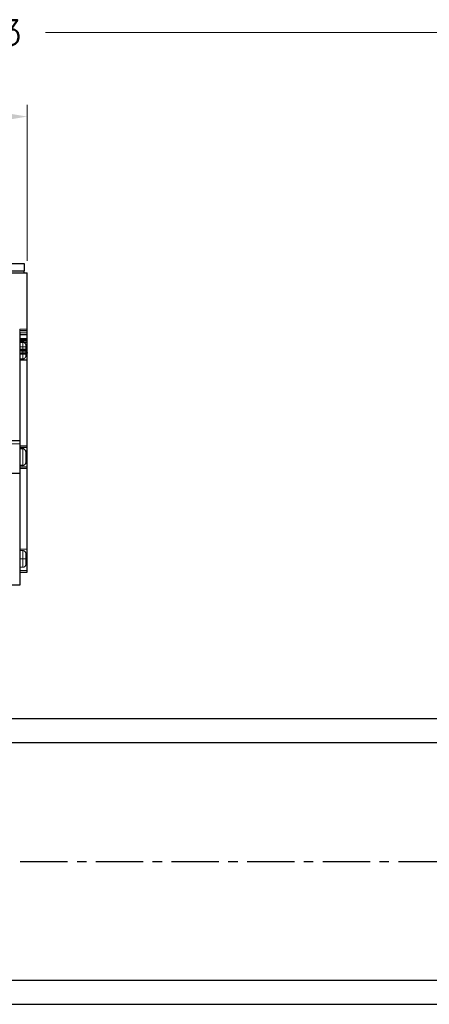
# Model space of a CAD drawing. Extents: x 47048 to 48733, y 10397 to 11585.
# Tile 5 of 25: x 47631 to 47769, y 10777 to 11108. Entities that reach past the tile are written whole.
import ezdxf

# ---------------------------------------------------------------- set-up
doc = ezdxf.new("R2010")
doc.units = 0
doc.header["$LTSCALE"] = 25.4
for name, pattern in [('CENTER', [2, 1.25, -0.25, 0.25, -0.25]), ('DASHED', [0.75, 0.5, -0.25]), ('DASHEDBIDOT', [12.4, 3, -3, 0.2, -3, 0.2, -3])]:
    doc.linetypes.add(name, pattern=pattern)
doc.layers.get('0').update_dxf_attribs({"linetype": 'CONTINUOUS'})
doc.layers.get('Defpoints').update_dxf_attribs({"linetype": 'CONTINUOUS'})
doc.layers.add('ATA-CENTER', color=133, linetype='CENTER')
doc.layers.add('ATA-DIM', color=252, linetype='CONTINUOUS', lineweight=25)
doc.layers.add('Layer0000', color=7, linetype='CONTINUOUS', lineweight=25)
doc.styles.get("Standard").update_dxf_attribs({"font": 'simplex.shx'})
doc.dimstyles.new('ata_A1', dxfattribs={"dimtxt": 4.2, "dimasz": 4.2, "dimexe": 2, "dimexo": 2, "dimgap": 2, "dimtad": 0, "dimtih": 1, "dimtoh": 1, "dimdec": 6, "dimdsep": 46, "dimtxsty": 'Standard', "dimcen": 0, "dimclrd": 252, "dimclre": 252, "dimclrt": 4, "dimadec": 6, "dimazin": 2, "dimtfac": 1, "dimtdec": 6, "dimtofl": 0, "dimtmove": 0, "dimatfit": 3, "dimfxl": 0, "dimtolj": 1, "dimtzin": 0, "dimlwd": 0, "dimlwe": 0, "dimarcsym": 0})

# ---------------------------------------------------------------- blocks, each defined once
blk = doc.blocks.new('*D19542')
at = {"layer": 'ATA-DIM', "color": 252, "lineweight": 0}
for p, q in [((47208.04, 11010), (47208.04, 11107.25)), ((47921.04, 10886), (47921.04, 11107.25)), ((47216.44, 11103.25), (47589.08, 11103.25)), ((47912.64, 11103.25), (47640, 11103.25))]:
    blk.add_line(p, q, dxfattribs=at)
at = {"layer": 'ATA-DIM', "color": 252}
for points in [[(47216.44, 11104.65), (47216.44, 11101.85), (47208.04, 11103.25)], [(47912.64, 11101.85), (47912.64, 11104.65), (47921.04, 11103.25)]]:
    blk.add_solid(points, dxfattribs=at)
at = {"layer": 'Defpoints', "color": 0}
for p in [(47921.04, 11103.25), (47208.04, 11006), (47921.04, 10882)]:
    blk.add_point(p, dxfattribs=at)
at = {"layer": 'ATA-DIM', "color": 4, "ltscale": 0.2, "insert": (47593.08, 11107.45), "char_height": 8.4, "attachment_point": 1}
blk.add_mtext('\\A1;   713', dxfattribs=at)
blk = doc.blocks.new('*D19559')
at = {"layer": 'ATA-DIM', "color": 252, "lineweight": 0}
for p, q in [((47208.04, 11035), (47208.04, 11079.02)), ((47633.84, 11026.5), (47633.84, 11079.02)), ((47216.44, 11075.02), (47400.14, 11075.02)), ((47625.44, 11075.02), (47441.74, 11075.02))]:
    blk.add_line(p, q, dxfattribs=at)
at = {"layer": 'ATA-DIM', "color": 252}
for points in [[(47216.44, 11076.42), (47216.44, 11073.62), (47208.04, 11075.02)], [(47625.44, 11073.62), (47625.44, 11076.42), (47633.84, 11075.02)]]:
    blk.add_solid(points, dxfattribs=at)
at = {"layer": 'Defpoints', "color": 0}
for p in [(47633.84, 11075.02), (47208.04, 11031), (47633.84, 11022.5)]:
    blk.add_point(p, dxfattribs=at)
at = {"layer": 'ATA-DIM', "color": 4, "ltscale": 0.2, "insert": (47420.94, 11075.02), "char_height": 8.4, "attachment_point": 5}
blk.add_mtext('\\A1;425.8', dxfattribs=at)
blk = doc.blocks.new('*D19558')
at = {"layer": 'ATA-DIM', "color": 252, "lineweight": 0}
for p, q in [((47208.04, 11010), (47208.04, 11107.25)), ((47921.04, 10886), (47921.04, 11107.25)), ((47216.44, 11103.25), (47589.08, 11103.25)), ((47912.64, 11103.25), (47640, 11103.25))]:
    blk.add_line(p, q, dxfattribs=at)
at = {"layer": 'ATA-DIM', "color": 252}
for points in [[(47216.44, 11104.65), (47216.44, 11101.85), (47208.04, 11103.25)], [(47912.64, 11101.85), (47912.64, 11104.65), (47921.04, 11103.25)]]:
    blk.add_solid(points, dxfattribs=at)
at = {"layer": 'Defpoints', "color": 0}
for p in [(47921.04, 11103.25), (47208.04, 11006), (47921.04, 10882)]:
    blk.add_point(p, dxfattribs=at)
at = {"layer": 'ATA-DIM', "color": 4, "ltscale": 0.2, "insert": (47593.08, 11107.45), "char_height": 8.4, "attachment_point": 1}
blk.add_mtext('\\A1;   713', dxfattribs=at)

msp = doc.modelspace()

# ---------------------------------------------------------------- linework, layer by layer
for p, q in [((47834.0396631, 10872.503029), (47364.0396631, 10872.503029)), ((47364.0396631, 10864.503029), (47834.0396631, 10864.503029)), ((47834.0396631, 10784.503029), (47364.0396631, 10784.503029)), ((47364.0396631, 10776.503029), (47834.0396631, 10776.503029))]:
    msp.add_line(p, q)
at = {"layer": 'ATA-CENTER', "ltscale": 0.5}
msp.add_line((47225.0960349, 10824.503029), (48285.1200327, 10824.503029), dxfattribs=at)
at = {"layer": 'Layer0000', "color": 7, "linetype": 'Continuous', "lineweight": 25}
for p, q in [((47632.8896631, 11025.503029), (47594.7896631, 11025.503029)), ((47632.8896631, 11023.203029), (47632.8896631, 11025.503029)), ((47593.8396631, 11022.503029), (47633.8396631, 11022.503029)), ((47594.7896631, 11023.203029), (47632.8896631, 11023.203029)), ((47632.8396631, 11022.503029), (47632.8396631, 11023.203029)), ((47633.8396631, 11002.4786171), (47633.8396631, 11022.503029)), ((47631.3396631, 11002.4786171), (47631.3396631, 10996.2704372)), ((47633.8396631, 11001.7786171), (47633.8396631, 11002.4786171)), ((47631.3396631, 11001.7786171), (47633.8396631, 11001.7786171)), ((47631.3396631, 11000.0384557), (47633.8396631, 11000.0384557)), ((47631.3396631, 10999.1495548), (47632.3632983, 10999.1495548)), ((47633.8396631, 11000.4423688), (47633.8396631, 11001.7786171)), ((47633.8396631, 11000.0384557), (47633.8396631, 11000.4423688)), ((47633.8396631, 10999.672144), (47633.8396631, 11000.0384557)), ((47633.8396631, 10999.0031302), (47633.8396631, 10999.672144)), ((47631.3396631, 10996.8243461), (47633.8396631, 10996.8243461)), ((47631.3396631, 10996.2704372), (47633.8396631, 10996.2704372)), ((47633.8396631, 10997.593276), (47633.8396631, 10999.0031302)), ((47633.8396631, 10996.8243461), (47633.8396631, 10997.593276)), ((47633.8396631, 10996.7665846), (47633.8396631, 10996.8243461)), ((47633.8396631, 10996.3580813), (47633.8396631, 10996.7665846)), ((47633.8396631, 10996.2704372), (47633.8396631, 10996.3580813)), ((47633.8396631, 10995.6918056), (47633.8396631, 10996.2704372)), ((47631.3396631, 10995.4603503), (47631.3396631, 10993.9959609)), ((47633.8396631, 10995.4603503), (47631.3396631, 10995.4603503)), ((47631.3396631, 10993.9959609), (47631.3396631, 10967.6415832)), ((47633.8396631, 10995.6918056), (47633.8396631, 10995.4603503)), ((47633.8396631, 10993.2687867), (47633.8396631, 10995.4603503)), ((47633.8396631, 10964.3019207), (47633.8396631, 10993.2687867)), ((47631.3396631, 10966.003029), (47588.8396631, 10966.003029)), ((47631.3396631, 10967.6415832), (47631.3396631, 10966.003029)), ((47631.3396631, 10966.003029), (47631.3396631, 10965.003029)), ((47631.3396631, 10965.003029), (47631.3396631, 10956.003029)), ((47633.8396631, 10963.753029), (47631.3396631, 10963.753029)), ((47632.3632983, 10963.303029), (47631.3396631, 10963.303029)), ((47633.8396631, 10963.753029), (47633.8396631, 10964.3019207)), ((47633.8396631, 10957.253029), (47633.8396631, 10963.753029)), ((47632.3632983, 10957.703029), (47631.3396631, 10957.703029)), ((47631.3396631, 10957.253029), (47633.8396631, 10957.253029)), ((47631.3396631, 10956.003029), (47631.3396631, 10955.003029)), ((47633.8396631, 10956.7041372), (47633.8396631, 10957.253029)), ((47633.8396631, 10921.8392097), (47633.8396631, 10956.7041372)), ((47631.3396631, 10955.003029), (47588.8396631, 10955.003029)), ((47631.3396631, 10955.003029), (47631.3396631, 10953.3644747)), ((47631.3396631, 10953.3644747), (47631.3396631, 10921.6534338)), ((47631.3396631, 10921.8368135), (47633.8396631, 10921.8368135)), ((47631.3396631, 10921.6534338), (47631.3396631, 10919.6863657)), ((47631.3396631, 10919.6863657), (47631.3396631, 10918.503029)), ((47633.8396631, 10921.8368135), (47633.8396631, 10921.8392097)), ((47631.3396631, 10917.503029), (47588.8396631, 10917.503029)), ((47631.3396631, 10918.503029), (47631.3396631, 10917.503029))]:
    msp.add_line(p, q, dxfattribs=at)
at = {"layer": 'Layer0000', "color": 7, "linetype": 'DASHED', "lineweight": 18}
for p, q in [((47631.3396631, 11003.5675239), (47633.8396631, 11003.5675239)), ((47631.3396631, 11003.5675239), (47633.8396631, 11003.5675239)), ((47631.3396631, 11003.128184), (47631.3396631, 11003.5675239)), ((47631.3396631, 11003.4844953), (47631.3396631, 11003.5675239)), ((47631.3396631, 11001.8426233), (47631.3396631, 11003.4844953)), ((47631.3396631, 11000.4423688), (47631.3396631, 11003.128184)), ((47631.3396631, 11001.7786171), (47631.3396631, 11002.4786171)), ((47631.3396631, 11001.7786171), (47631.3396631, 11001.8426233)), ((47631.3396631, 11000.003029), (47631.3396631, 11000.4423688)), ((47631.3396631, 10999.523029), (47631.3396631, 11000.0384557)), ((47631.3396631, 10999.672144), (47631.3396631, 11000.0384557)), ((47631.3396631, 11000.003029), (47633.8396631, 11000.003029)), ((47631.3396631, 10999.0031302), (47631.3396631, 10999.672144)), ((47631.3396631, 10999.523029), (47633.8396631, 10999.523029)), ((47631.3396631, 10997.593276), (47631.3396631, 10999.0031302)), ((47631.3396631, 10993.099555), (47631.3396631, 10997.593276)), ((47631.3396631, 10996.5156878), (47631.3396631, 10996.8243461)), ((47631.3396631, 10996.7665846), (47631.3396631, 10996.8243461)), ((47631.3396631, 10996.3580816), (47631.3396631, 10996.7665846)), ((47631.3396631, 10995.1058337), (47631.3396631, 10996.5156878)), ((47631.3396631, 10996.2704372), (47631.3396631, 10996.3580816)), ((47633.8396631, 10996.2704372), (47631.3396631, 10996.2704372)), ((47631.3396631, 10995.4603503), (47631.3396631, 10993.2687866)), ((47631.3396631, 10995.4603503), (47633.8396631, 10995.4603503)), ((47631.3396631, 10993.0995548), (47631.3396631, 10995.1058337)), ((47631.3396631, 10993.5495548), (47632.3632983, 10993.5495548)), ((47631.3396631, 10993.2687866), (47631.3396631, 10964.3019207)), ((47631.3396631, 10993.099555), (47633.8396631, 10993.099555)), ((47631.3396631, 10993.0995548), (47633.8396631, 10993.0995548)), ((47631.3396631, 10964.3019207), (47631.3396631, 10963.753029)), ((47631.3396631, 10963.753029), (47631.3396631, 10957.253029)), ((47631.3396631, 10957.253029), (47631.3396631, 10956.7041372)), ((47631.3396631, 10956.7041372), (47631.3396631, 10921.8392097)), ((47631.3396631, 10929.503029), (47633.8396631, 10929.503029)), ((47631.3396631, 10929.503029), (47631.3396631, 10926.253029)), ((47632.3632983, 10929.053029), (47631.3396631, 10929.053029)), ((47631.3396631, 10926.253029), (47631.3396631, 10922.3368135)), ((47632.3632983, 10923.453029), (47631.3396631, 10923.453029)), ((47631.3396631, 10922.3368135), (47631.3396631, 10921.8368135)), ((47631.3396631, 10921.8392097), (47631.3396631, 10921.8368135))]:
    msp.add_line(p, q, dxfattribs=at)
at = {"layer": 'Layer0000', "color": 251, "linetype": 'DASHED', "lineweight": 18}
for p, q in [((47631.3396631, 11003.4844953), (47633.8396631, 11003.4844953)), ((47631.3396631, 11003.4844953), (47633.8396631, 11003.4844953)), ((47631.3396631, 11003.128184), (47633.8396631, 11003.128184)), ((47631.3396631, 11003.128184), (47633.8396631, 11003.128184)), ((47631.3396631, 11002.4786171), (47633.8396631, 11002.4786171)), ((47631.3396631, 11001.8426233), (47633.8396631, 11001.8426233)), ((47631.3396631, 11001.8426233), (47633.8396631, 11001.8426233)), ((47631.3396631, 11000.4423688), (47633.8396631, 11000.4423688)), ((47631.3396631, 10999.672144), (47633.8396631, 10999.672144)), ((47632.3632983, 10999.1495548), (47632.3632983, 10996.3495548)), ((47632.3632983, 10993.5495548), (47632.3632983, 10999.1495548)), ((47632.3632983, 10993.5495548), (47632.3632983, 10999.1495548)), ((47631.3396631, 10999.0031302), (47633.8396631, 10999.0031302)), ((47631.3396631, 10999.0031302), (47632.8842677, 10999.0031302)), ((47631.3396631, 10997.593276), (47633.8396631, 10997.593276)), ((47631.3396631, 10997.593276), (47633.5282883, 10997.593276)), ((47631.3396631, 10996.7665846), (47633.8396631, 10996.7665846)), ((47631.3396631, 10996.5156878), (47633.8396631, 10996.5156878)), ((47631.3396631, 10996.5156878), (47633.8396631, 10996.5156878)), ((47633.8396631, 10996.3580816), (47631.3396631, 10996.3580816)), ((47632.3632983, 10996.8243461), (47632.3632983, 10996.3495548)), ((47632.3632983, 10996.3495548), (47632.3632983, 10993.5495548)), ((47632.3632983, 10996.3495548), (47632.3632983, 10993.5495548)), ((47633.3172375, 10998.4495548), (47633.3172375, 10996.3495548)), ((47633.3172375, 10994.2495548), (47633.3172375, 10998.4495548)), ((47633.3172375, 10994.2495548), (47633.3172375, 10998.4495548)), ((47633.3172375, 10996.8243461), (47633.3172375, 10996.3495548)), ((47633.3172375, 10996.3495548), (47633.3172375, 10994.2495548)), ((47633.3172375, 10996.3495548), (47633.3172375, 10994.2495548)), ((47631.3396631, 10995.1058337), (47633.8396631, 10995.1058337)), ((47631.3396631, 10995.1058337), (47633.8396631, 10995.1058337)), ((47633.8396631, 10993.2687866), (47631.3396631, 10993.2687866)), ((47631.3396631, 10965.003029), (47588.8396631, 10965.003029)), ((47633.8396631, 10964.3019207), (47631.3396631, 10964.3019207)), ((47632.3632983, 10963.303029), (47632.3632983, 10960.503029)), ((47632.3632983, 10957.703029), (47632.3632983, 10963.303029)), ((47632.3632983, 10963.303029), (47632.3632983, 10960.503029)), ((47633.3172375, 10962.603029), (47633.3172375, 10960.503029)), ((47633.3172375, 10958.403029), (47633.3172375, 10962.603029)), ((47633.3172375, 10962.603029), (47633.3172375, 10960.503029)), ((47632.3632983, 10960.503029), (47632.3632983, 10957.703029)), ((47632.3632983, 10960.503029), (47632.3632983, 10957.703029)), ((47633.3172375, 10960.503029), (47633.3172375, 10958.403029)), ((47633.3172375, 10960.503029), (47633.3172375, 10958.403029)), ((47633.8396631, 10956.7041372), (47631.3396631, 10956.7041372)), ((47633.8396631, 10926.253029), (47631.3396631, 10926.253029)), ((47633.8396631, 10926.253029), (47631.3396631, 10926.253029)), ((47632.3632983, 10929.053029), (47632.3632983, 10926.253029)), ((47632.3632983, 10923.453029), (47632.3632983, 10929.053029)), ((47632.3632983, 10926.253029), (47632.3632983, 10923.453029)), ((47633.3172375, 10928.353029), (47633.3172375, 10926.253029)), ((47633.3172375, 10924.153029), (47633.3172375, 10928.353029)), ((47633.3172375, 10926.253029), (47633.3172375, 10924.153029)), ((47633.8396631, 10922.3368135), (47631.3396631, 10922.3368135)), ((47633.8396631, 10922.3368135), (47631.3396631, 10922.3368135)), ((47633.8396631, 10921.8392097), (47631.3396631, 10921.8392097))]:
    msp.add_line(p, q, dxfattribs=at)
at = {"layer": 'Layer0000', "color": 251, "linetype": 'DASHEDBIDOT', "lineweight": 18}
for p, q in [((47633.8396631, 11002.4786171), (47631.3396631, 11002.4786171)), ((47631.3396631, 11000.4423688), (47633.8396631, 11000.4423688)), ((47631.3396631, 10999.672144), (47633.8396631, 10999.672144)), ((47632.3632983, 10999.1495548), (47632.3632983, 10996.8243461)), ((47631.3396631, 10996.7665846), (47633.8396631, 10996.7665846)), ((47631.3396631, 10996.3580813), (47633.8396631, 10996.3580813)), ((47632.8842677, 10999.0031302), (47633.8396631, 10999.0031302)), ((47633.3172375, 10998.4495548), (47633.3172375, 10996.8243461)), ((47633.5282883, 10997.593276), (47633.8396631, 10997.593276)), ((47633.8396631, 10993.2687867), (47631.3396631, 10993.2687867)), ((47633.8396631, 10964.3019207), (47631.3396631, 10964.3019207)), ((47632.3632983, 10957.703029), (47632.3632983, 10963.303029)), ((47633.3172375, 10958.403029), (47633.3172375, 10962.603029)), ((47633.8396631, 10956.7041372), (47631.3396631, 10956.7041372)), ((47633.8396631, 10921.8392097), (47631.3396631, 10921.8392097))]:
    msp.add_line(p, q, dxfattribs=at)
at = {"layer": 'Layer0000', "color": 7, "linetype": 'Continuous', "lineweight": 25}
for centre, radius, start, end in [((47632.3632983, 10998.1495548), 1, 17.457672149, 90), ((47626.6396631, 10996.3495548), 7, 3.889205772, 17.458594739), ((47632.3632983, 10962.303029), 1, 17.457672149, 90), ((47626.6396631, 10960.503029), 7, 342.542290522, 17.45772078), ((47632.3632983, 10958.703029), 1, 270, 342.542327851)]:
    msp.add_arc(centre, radius, start, end, dxfattribs=at)
at = {"layer": 'Layer0000', "color": 7, "linetype": 'DASHED', "lineweight": 18}
for centre, radius, start, end in [((47626.6396631, 10996.3495548), 7, 342.542182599, 3.889205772), ((47632.3632983, 10994.5495548), 1, 270, 342.542327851), ((47632.3632983, 10928.053029), 1, 17.457672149, 90), ((47626.6396631, 10926.253029), 7, 342.542290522, 17.45772078), ((47632.3632983, 10924.453029), 1, 270, 342.542327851)]:
    msp.add_arc(centre, radius, start, end, dxfattribs=at)

# ---------------------------------------------------------------- dimensions: what is measured, and where the dimension line sits
at = {"layer": 'ATA-DIM'}
for picture in ['*D19542', '*D19558']:
    dim = msp.add_linear_dim(base=(47921.0396631, 11103.2499225), p1=(47208.0396631, 11006.003029), p2=(47921.0396631, 10882.003029), angle=180, text='   <>', dimstyle='ata_A1', override={"dimscale": 2, "dimdec": 3, "dimpost": '', "dimtol": 0, "dimlim": 0, "dimtp": 0, "dimtm": 0, "dimtfac": 0.857143, "dimtdec": 2, "dimtolj": 1, "dimtzin": 0}, dxfattribs=at)
    dim.commit()
    dim.dimension.update_dxf_attribs({"geometry": picture, "text_midpoint": (47614.5396631, 11103.2499225), "dimtype": 160})
dim = msp.add_linear_dim(base=(47633.8396631, 11075.0248888), p1=(47208.0396631, 11031.003029), p2=(47633.8396631, 11022.503029), dimstyle='ata_A1', override={"dimscale": 2, "dimdec": 3, "dimtfac": 0.857143, "dimtdec": 2, "dimtfill": 0}, dxfattribs=at)
dim.commit()
dim.dimension.update_dxf_attribs({"geometry": '*D19559', "text_midpoint": (47420.9396631, 11075.0248888)})

doc.saveas('drawing.dxf')
